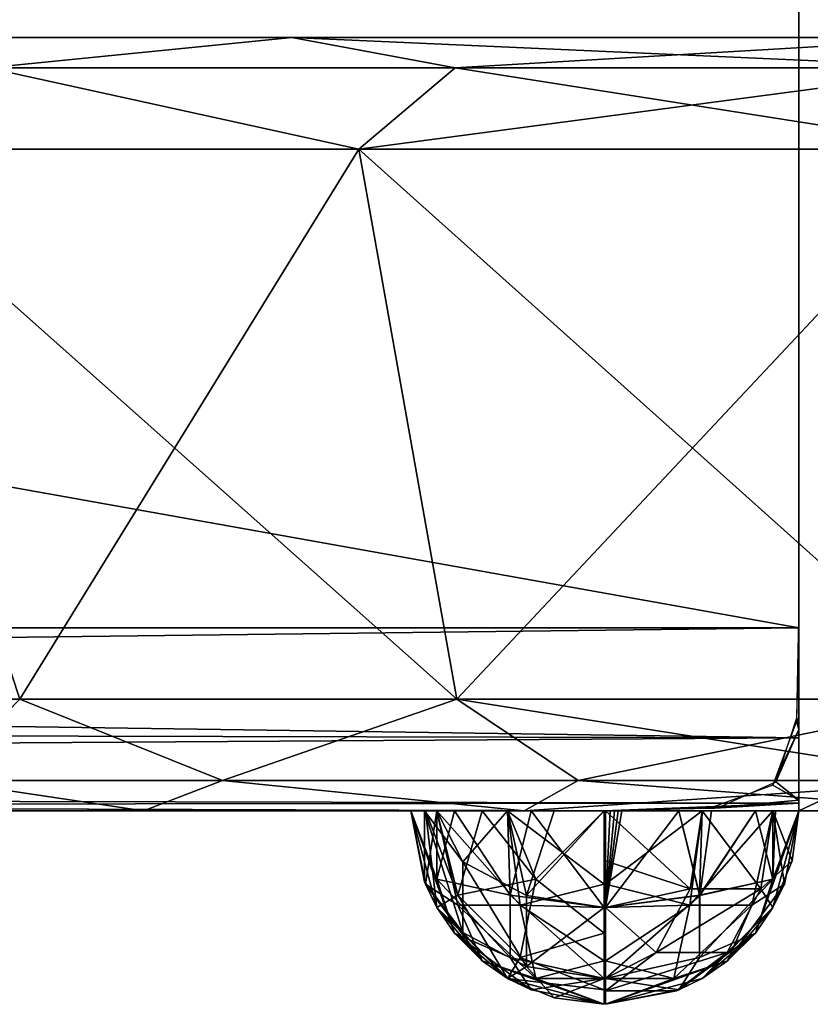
# Model space of a CAD drawing. Header units: millimetres. Extents: x -96 to 96, y -34 to 18.
# Tile 30 of 192: x -56.27 to -54.22, y -32.5 to -29.95. Entities that reach past the tile are written whole.
import ezdxf

# ---------------------------------------------------------------- set-up
doc = ezdxf.new("R2010")
doc.units = ezdxf.units.MM
doc.header["$LTSCALE"] = 65.185185
for name, color, linetype in [('103', 7, 'CONTINUOUS'), ('104', 7, 'CONTINUOUS'), ('194', 7, 'CONTINUOUS'), ('238', 7, 'CONTINUOUS'), ('270', 7, 'CONTINUOUS'), ('275', 7, 'CONTINUOUS'), ('301', 7, 'CONTINUOUS'), ('323', 7, 'CONTINUOUS'), ('339', 7, 'CONTINUOUS'), ('349', 7, 'CONTINUOUS'), ('368', 7, 'CONTINUOUS'), ('378', 7, 'CONTINUOUS'), ('588', 7, 'CONTINUOUS'), ('589', 7, 'CONTINUOUS'), ('593', 7, 'CONTINUOUS'), ('594', 7, 'CONTINUOUS'), ('616', 7, 'CONTINUOUS'), ('620', 7, 'CONTINUOUS'), ('625', 7, 'CONTINUOUS'), ('626', 7, 'CONTINUOUS'), ('629', 7, 'CONTINUOUS'), ('630', 7, 'CONTINUOUS'), ('635', 7, 'CONTINUOUS'), ('636', 7, 'CONTINUOUS'), ('643', 7, 'CONTINUOUS'), ('644', 7, 'CONTINUOUS'), ('651', 7, 'CONTINUOUS'), ('652', 7, 'CONTINUOUS')]:
    doc.layers.add(name, color=color, linetype=linetype)

msp = doc.modelspace()

# ---------------------------------------------------------------- linework, layer by layer
at = {"layer": '103', "color": 7, "linetype": 'Continuous'}
for points in [[(-57.0552, -30, -11.4914), (-55.5616, -30, -10.4934), (-57.0552, -30, 11.4914), (-57.0552, -30, -11.4914)], [(-57.0552, -30, 11.4914), (-55.5616, -30, -10.4934), (-55.5616, -30, 10.4934), (-57.0552, -30, 11.4914)], [(-55.5616, -30, -10.4934), (-53.8, -30, -10.143), (-55.5616, -30, 10.4934), (-55.5616, -30, -10.4934)], [(-55.5616, -30, 10.4934), (-53.8, -30, -10.143), (-53.8, -30, 10.143), (-55.5616, -30, 10.4934)]]:
    msp.add_3dface(points, dxfattribs=at)
at = {"layer": '104', "color": 7, "linetype": 'Continuous'}
for points in [[(-74, -32, 22.7624), (-59.1524, -32, 20.6603), (-55.2534, -32, 22.2624), (-74, -32, 22.7624)], [(-55.1864, -32, 22.5124), (-74, -32, 22.7624), (-55.2534, -32, 22.2624), (-55.1864, -32, 22.5124)], [(-55.0034, -32, 22.6955), (-74, -32, 22.7624), (-55.1864, -32, 22.5124), (-55.0034, -32, 22.6955)], [(-74, -32, -22.7624), (-54.7534, -32, -22.7624), (-71.8417, -32, -20.6603), (-74, -32, -22.7624)], [(-54.7534, -32, 22.7624), (-74, -32, 22.7624), (-55.0034, -32, 22.6955), (-54.7534, -32, 22.7624)], [(-54.7534, -32, -22.7624), (-54.8828, -32, -22.7454), (-71.8417, -32, -20.6603), (-54.7534, -32, -22.7624)], [(-71.8417, -32, -20.6603), (-55.0034, -32, -22.6955), (-59.1524, -32, -20.6603), (-71.8417, -32, -20.6603)], [(-54.8828, -32, -22.7454), (-55.0034, -32, -22.6955), (-71.8417, -32, -20.6603), (-54.8828, -32, -22.7454)], [(-59.1524, -32, 20.6603), (-58.2652, -32, 20.4838), (-55.2534, -32, 22.2624), (-59.1524, -32, 20.6603)], [(-59.1524, -32, -20.6603), (-55.0034, -32, -22.6955), (-58.2652, -32, -20.4838), (-59.1524, -32, -20.6603)], [(-58.2652, -32, 20.4838), (-57.5129, -32, 19.9812), (-55.2534, -32, 22.2624), (-58.2652, -32, 20.4838)], [(-55.0034, -32, -22.6955), (-55.1864, -32, -22.5125), (-58.2652, -32, -20.4838), (-55.0034, -32, -22.6955)], [(-58.2652, -32, -20.4838), (-55.1864, -32, -22.5125), (-57.5129, -32, -19.9812), (-58.2652, -32, -20.4838)], [(-57.5129, -32, -19.9812), (-55.1864, -32, -22.5125), (-57.0103, -32, -19.2289), (-57.5129, -32, -19.9812)], [(-57.5129, -32, 19.9812), (-57.0103, -32, 19.2289), (-55.2534, -32, 22.2624), (-57.5129, -32, 19.9812)], [(-57.0103, -32, -19.2289), (-55.1864, -32, -22.5125), (-56.8338, -32, -18.3417), (-57.0103, -32, -19.2289)], [(-55.2534, -32, 22.2624), (-57.0103, -32, 19.2289), (-55.2534, -32, 16.2624), (-55.2534, -32, 22.2624)], [(-57.0103, -32, 19.2289), (-56.8338, -32, 18.3417), (-55.2534, -32, 16.2624), (-57.0103, -32, 19.2289)], [(-56.8338, -32, 18.3417), (-55.9452, -32, 12.6013), (-55.2534, -32, 16.2624), (-56.8338, -32, 18.3417)], [(-56.6029, -32, 13.5856), (-55.9452, -32, 12.6013), (-56.8338, -32, 18.3417), (-56.6029, -32, 13.5856)], [(-55.2185, -32, -22.446), (-55.2534, -32, -22.2624), (-56.8338, -32, -18.3417), (-55.2185, -32, -22.446)], [(-56.8338, -32, -14.7466), (-55.2534, -32, -22.2624), (-56.6029, -32, -13.5856), (-56.8338, -32, -14.7466)], [(-55.1864, -32, -22.5125), (-55.2185, -32, -22.446), (-56.8338, -32, -18.3417), (-55.1864, -32, -22.5125)], [(-56.8338, -32, -18.3417), (-55.2534, -32, -22.2624), (-56.8338, -32, -14.7466), (-56.8338, -32, -18.3417)], [(-56.6029, -32, -13.5856), (-55.2534, -32, -22.2624), (-55.9452, -32, -12.6013), (-56.6029, -32, -13.5856)], [(-55.9452, -32, 12.6013), (-54.9609, -32, 11.9436), (-55.2534, -32, 16.2624), (-55.9452, -32, 12.6013)], [(-55.9452, -32, -12.6013), (-55.0034, -32, -15.8294), (-54.9609, -32, -11.9436), (-55.9452, -32, -12.6013)], [(-55.1865, -32, -16.0125), (-55.0691, -32, -15.8747), (-55.9452, -32, -12.6013), (-55.1865, -32, -16.0125)], [(-55.2162, -32, -16.0731), (-55.1865, -32, -16.0125), (-55.9452, -32, -12.6013), (-55.2162, -32, -16.0731)], [(-55.2534, -32, -16.2624), (-55.2162, -32, -16.0731), (-55.9452, -32, -12.6013), (-55.2534, -32, -16.2624)], [(-55.2534, -32, -22.2624), (-55.2534, -32, -16.2624), (-55.9452, -32, -12.6013), (-55.2534, -32, -22.2624)], [(-55.0691, -32, -15.8747), (-55.0034, -32, -15.8294), (-55.9452, -32, -12.6013), (-55.0691, -32, -15.8747)], [(-55.2534, -32, 16.2624), (-54.9609, -32, 11.9436), (-55.1864, -32, 16.0124), (-55.2534, -32, 16.2624)], [(-55.1864, -32, 16.0124), (-54.9609, -32, 11.9436), (-55.1412, -32, 15.9468), (-55.1864, -32, 16.0124)], [(-55.1412, -32, 15.9468), (-54.9609, -32, 11.9436), (-55.0034, -32, 15.8294), (-55.1412, -32, 15.9468)], [(-55.0034, -32, 15.8294), (-54.9609, -32, 11.9436), (-54.9427, -32, 15.7997), (-55.0034, -32, 15.8294)], [(-55.0034, -32, -15.8294), (-54.7534, -32, -15.7624), (-54.9609, -32, -11.9436), (-55.0034, -32, -15.8294)], [(-54.9609, -32, 11.9436), (-53.8, -32, 11.7127), (-54.9427, -32, 15.7997), (-54.9609, -32, 11.9436)], [(-54.317, -32, -16.0124), (-54.25, -32, -16.2624), (-54.9609, -32, -11.9436), (-54.317, -32, -16.0124)], [(-54.9609, -32, -11.9436), (-54.25, -32, -16.2624), (-53.8, -32, -11.7127), (-54.9609, -32, -11.9436)], [(-54.3623, -32, -15.9468), (-54.317, -32, -16.0124), (-54.9609, -32, -11.9436), (-54.3623, -32, -15.9468)], [(-54.5, -32, -15.8294), (-54.3623, -32, -15.9468), (-54.9609, -32, -11.9436), (-54.5, -32, -15.8294)], [(-54.5607, -32, -15.7997), (-54.5, -32, -15.8294), (-54.9609, -32, -11.9436), (-54.5607, -32, -15.7997)], [(-54.75, -32, -15.7624), (-54.5607, -32, -15.7997), (-54.9609, -32, -11.9436), (-54.75, -32, -15.7624)], [(-54.7534, -32, -15.7624), (-54.75, -32, -15.7624), (-54.9609, -32, -11.9436), (-54.7534, -32, -15.7624)], [(-54.9427, -32, 15.7997), (-53.8, -32, 11.7127), (-54.7534, -32, 15.7624), (-54.9427, -32, 15.7997)], [(-54.7534, -32, 15.7624), (-53.8, -32, 11.7127), (-54.75, -32, 15.7624), (-54.7534, -32, 15.7624)], [(-54.75, -32, 15.7624), (-53.8, -32, 11.7127), (-54.5, -32, 15.8294), (-54.75, -32, 15.7624)], [(-54.5, -32, 15.8294), (-53.8, -32, 11.7127), (-54.317, -32, 16.0124), (-54.5, -32, 15.8294)], [(-54.317, -32, 16.0124), (-53.8, -32, 11.7127), (-54.25, -32, 16.2624), (-54.317, -32, 16.0124)], [(-54.25, -32, -22.2466), (-51.1846, -32, -19.9855), (-54.25, -32, -16.2624), (-54.25, -32, -22.2466)], [(-54.25, -32, -16.2624), (-51.7118, -32, -19.3244), (-53.8, -32, -11.7127), (-54.25, -32, -16.2624)], [(-50.4228, -32, -20.3524), (-51.1846, -32, -19.9855), (-54.25, -32, -22.2466), (-50.4228, -32, -20.3524)], [(-50.4228, -32, -20.3524), (-54.25, -32, -22.2466), (-45.75, -32, -22.2466), (-50.4228, -32, -20.3524)], [(-51.1846, -32, -19.9855), (-51.7118, -32, -19.3244), (-54.25, -32, -16.2624), (-51.1846, -32, -19.9855)], [(-53.8, -32, 11.7127), (-51.9, -32, 18.5), (-54.25, -32, 22.2466), (-53.8, -32, 11.7127)], [(-51.9, -32, 18.5), (-51.7118, -32, 19.3244), (-54.25, -32, 22.2466), (-51.9, -32, 18.5)], [(-51.7118, -32, 19.3244), (-51.1846, -32, 19.9855), (-54.25, -32, 22.2466), (-51.7118, -32, 19.3244)], [(-51.1846, -32, 19.9855), (-50.4228, -32, 20.3524), (-54.25, -32, 22.2466), (-51.1846, -32, 19.9855)], [(-54.25, -32, 22.2466), (-49.5772, -32, 20.3524), (-45.75, -32, 22.2466), (-54.25, -32, 22.2466)], [(-50.4228, -32, 20.3524), (-49.5772, -32, 20.3524), (-54.25, -32, 22.2466), (-50.4228, -32, 20.3524)], [(-54.25, -32, 16.2624), (-53.8, -32, 11.7127), (-54.25, -32, 22.2466), (-54.25, -32, 16.2624)]]:
    msp.add_3dface(points, dxfattribs=at)
at = {"layer": '194', "color": 7, "linetype": 'Continuous'}
for points in [[(-74, -31.5262, -23.2618), (-74, -28, -23.4466), (-54.25, -28, -23.4466), (-74, -31.5262, -23.2618)], [(-74, -31.5262, -23.2618), (-54.25, -28, -23.4466), (-54.25, -31.5262, -23.2618), (-74, -31.5262, -23.2618)]]:
    msp.add_3dface(points, dxfattribs=at)
at = {"layer": '238', "color": 7, "linetype": 'Continuous'}
for points in [[(-74, -28, 23.4466), (-74, -31.5262, 23.2618), (-54.25, -31.5262, 23.2618), (-74, -28, 23.4466)], [(-54.25, -28, 23.4466), (-74, -28, 23.4466), (-54.25, -31.5262, 23.2618), (-54.25, -28, 23.4466)]]:
    msp.add_3dface(points, dxfattribs=at)
at = {"layer": '270', "color": 7, "linetype": 'Continuous'}
for points in [[(-54.25, -31.5, -22.2624), (-54.2561, -31.7679, -22.3403), (-54.25, -31.7896, -22.3549), (-54.25, -31.5, -22.2624)], [(-74, -31.5262, -23.2618), (-54.25, -31.8106, -23.1543), (-74, -31.765, -23.1865), (-74, -31.5262, -23.2618)], [(-74, -31.5262, -23.2618), (-54.25, -31.5262, -23.2618), (-54.25, -31.8106, -23.1543), (-74, -31.5262, -23.2618)], [(-74, -31.765, -23.1865), (-54.25, -31.8106, -23.1543), (-74, -31.9374, -23.0046), (-74, -31.765, -23.1865)], [(-54.2561, -31.7679, -22.3403), (-54.3171, -31.9332, -22.5127), (-54.25, -31.7896, -22.3549), (-54.2561, -31.7679, -22.3403)], [(-54.25, -31.7896, -22.3549), (-54.3171, -31.9332, -22.5127), (-54.25, -31.9722, -22.598), (-54.25, -31.7896, -22.3549)], [(-54.25, -31.8106, -23.1543), (-54.25, -31.9802, -22.9019), (-74, -31.9374, -23.0046), (-54.25, -31.8106, -23.1543)], [(-54.7534, -32, -22.7624), (-74, -32, -22.7624), (-74, -31.9374, -23.0046), (-54.7534, -32, -22.7624)], [(-54.75, -32, -22.7624), (-54.7534, -32, -22.7624), (-74, -31.9374, -23.0046), (-54.75, -32, -22.7624)], [(-54.25, -31.9802, -22.9019), (-54.75, -32, -22.7624), (-74, -31.9374, -23.0046), (-54.25, -31.9802, -22.9019)], [(-54.3171, -31.9332, -22.5127), (-54.4823, -31.9939, -22.6847), (-54.25, -31.9722, -22.598), (-54.3171, -31.9332, -22.5127)], [(-54.25, -31.9722, -22.598), (-54.4823, -31.9939, -22.6847), (-54.25, -31.9802, -22.9019), (-54.25, -31.9722, -22.598)], [(-54.4823, -31.9939, -22.6847), (-54.75, -32, -22.7624), (-54.25, -31.9802, -22.9019), (-54.4823, -31.9939, -22.6847)]]:
    msp.add_3dface(points, dxfattribs=at)
at = {"layer": '275', "color": 7, "linetype": 'Continuous'}
for points in [[(-54.25, -31.5, 22.2624), (-54.25, -31.7896, 22.3549), (-54.2553, -31.7597, 22.3352), (-54.25, -31.5, 22.2624)], [(-54.25, -31.5262, 23.2618), (-74, -31.5262, 23.2618), (-74, -31.765, 23.1865), (-54.25, -31.5262, 23.2618)], [(-54.25, -31.8106, 23.1543), (-54.25, -31.5262, 23.2618), (-74, -31.765, 23.1865), (-54.25, -31.8106, 23.1543)], [(-74, -31.9374, 23.0046), (-54.25, -31.8106, 23.1543), (-74, -31.765, 23.1865), (-74, -31.9374, 23.0046)], [(-54.2553, -31.7597, 22.3352), (-54.25, -31.7896, 22.3549), (-54.3097, -31.9252, 22.4993), (-54.2553, -31.7597, 22.3352)], [(-54.25, -31.7896, 22.3549), (-54.25, -31.9722, 22.598), (-54.3097, -31.9252, 22.4993), (-54.25, -31.7896, 22.3549)], [(-54.25, -31.9802, 22.9019), (-54.25, -31.8106, 23.1543), (-74, -31.9374, 23.0046), (-54.25, -31.9802, 22.9019)], [(-74, -32, 22.7624), (-54.25, -31.9802, 22.9019), (-74, -31.9374, 23.0046), (-74, -32, 22.7624)], [(-54.3097, -31.9252, 22.4993), (-54.25, -31.9722, 22.598), (-54.4583, -31.9911, 22.6685), (-54.3097, -31.9252, 22.4993)], [(-54.25, -31.9722, 22.598), (-54.25, -31.9802, 22.9019), (-54.4583, -31.9911, 22.6685), (-54.25, -31.9722, 22.598)], [(-74, -32, 22.7624), (-54.7534, -32, 22.7624), (-54.25, -31.9802, 22.9019), (-74, -32, 22.7624)], [(-54.25, -31.9802, 22.9019), (-54.7534, -32, 22.7624), (-54.75, -32, 22.7624), (-54.25, -31.9802, 22.9019)], [(-54.7382, -32, 22.7623), (-54.25, -31.9802, 22.9019), (-54.75, -32, 22.7624), (-54.7382, -32, 22.7623)], [(-54.7265, -32, 22.7619), (-54.25, -31.9802, 22.9019), (-54.7382, -32, 22.7623), (-54.7265, -32, 22.7619)], [(-54.7174, -32, 22.7614), (-54.25, -31.9802, 22.9019), (-54.7265, -32, 22.7619), (-54.7174, -32, 22.7614)], [(-54.7083, -32, 22.7607), (-54.25, -31.9802, 22.9019), (-54.7174, -32, 22.7614), (-54.7083, -32, 22.7607)], [(-54.4583, -31.9911, 22.6685), (-54.25, -31.9802, 22.9019), (-54.7083, -32, 22.7607), (-54.4583, -31.9911, 22.6685)]]:
    msp.add_3dface(points, dxfattribs=at)
at = {"layer": '301', "color": 7, "linetype": 'Continuous'}
for points in [[(-56.2657, -31.7113, 12.2809), (-57.0216, -31.7113, 13.4122), (-56.7347, -30.2887, 11.8118), (-56.2657, -31.7113, 12.2809)], [(-55.3883, -30.2887, 10.9121), (-56.2657, -31.7113, 12.2809), (-56.7347, -30.2887, 11.8118), (-55.3883, -30.2887, 10.9121)], [(-55.1344, -31.7113, 11.525), (-56.2657, -31.7113, 12.2809), (-55.3883, -30.2887, 10.9121), (-55.1344, -31.7113, 11.525)], [(-53.8, -30.2887, 10.5962), (-55.1344, -31.7113, 11.525), (-55.3883, -30.2887, 10.9121), (-53.8, -30.2887, 10.5962)], [(-53.8, -31.7113, 11.2596), (-55.1344, -31.7113, 11.525), (-53.8, -30.2887, 10.5962), (-53.8, -31.7113, 11.2596)]]:
    msp.add_3dface(points, dxfattribs=at)
at = {"layer": '323', "color": 7, "linetype": 'Continuous'}
for points in [[(-56.7347, -30.2887, -11.8118), (-55.1344, -31.7113, -11.525), (-55.3883, -30.2887, -10.9121), (-56.7347, -30.2887, -11.8118)], [(-56.2657, -31.7113, -12.2809), (-55.1344, -31.7113, -11.525), (-56.7347, -30.2887, -11.8118), (-56.2657, -31.7113, -12.2809)], [(-53.8, -31.7113, -11.2596), (-53.8, -30.2887, -10.5962), (-55.3883, -30.2887, -10.9121), (-53.8, -31.7113, -11.2596)], [(-55.1344, -31.7113, -11.525), (-53.8, -31.7113, -11.2596), (-55.3883, -30.2887, -10.9121), (-55.1344, -31.7113, -11.525)]]:
    msp.add_3dface(points, dxfattribs=at)
at = {"layer": '339', "color": 7, "linetype": 'Continuous'}
for points in [[(-57.0216, -31.7113, 13.4122), (-56.2657, -31.7113, 12.2809), (-56.4718, -31.9217, 12.8054), (-57.0216, -31.7113, 13.4122)], [(-56.2657, -31.7113, 12.2809), (-55.7411, -31.9217, 12.0748), (-56.4718, -31.9217, 12.8054), (-56.2657, -31.7113, 12.2809)], [(-56.2657, -31.7113, 12.2809), (-55.1344, -31.7113, 11.525), (-55.7411, -31.9217, 12.0748), (-56.2657, -31.7113, 12.2809)], [(-55.1344, -31.7113, 11.525), (-54.8205, -31.9217, 11.6057), (-55.7411, -31.9217, 12.0748), (-55.1344, -31.7113, 11.525)], [(-55.1344, -31.7113, 11.525), (-53.8, -31.7113, 11.2596), (-54.8205, -31.9217, 11.6057), (-55.1344, -31.7113, 11.525)], [(-53.8, -31.7113, 11.2596), (-53.8, -31.9217, 11.4441), (-54.8205, -31.9217, 11.6057), (-53.8, -31.7113, 11.2596)], [(-55.9452, -32, 12.6013), (-56.6029, -32, 13.5856), (-56.4718, -31.9217, 12.8054), (-55.9452, -32, 12.6013)], [(-55.7411, -31.9217, 12.0748), (-55.9452, -32, 12.6013), (-56.4718, -31.9217, 12.8054), (-55.7411, -31.9217, 12.0748)], [(-54.9609, -32, 11.9436), (-55.9452, -32, 12.6013), (-55.7411, -31.9217, 12.0748), (-54.9609, -32, 11.9436)], [(-54.8205, -31.9217, 11.6057), (-54.9609, -32, 11.9436), (-55.7411, -31.9217, 12.0748), (-54.8205, -31.9217, 11.6057)], [(-53.8, -32, 11.7127), (-54.9609, -32, 11.9436), (-53.8, -31.9217, 11.4441), (-53.8, -32, 11.7127)], [(-53.8, -31.9217, 11.4441), (-54.9609, -32, 11.9436), (-54.8205, -31.9217, 11.6057), (-53.8, -31.9217, 11.4441)]]:
    msp.add_3dface(points, dxfattribs=at)
at = {"layer": '349', "color": 7, "linetype": 'Continuous'}
for points in [[(-56.2657, -31.7113, -12.2809), (-56.4718, -31.9217, -12.8054), (-55.7411, -31.9217, -12.0748), (-56.2657, -31.7113, -12.2809)], [(-55.1344, -31.7113, -11.525), (-56.2657, -31.7113, -12.2809), (-55.7411, -31.9217, -12.0748), (-55.1344, -31.7113, -11.525)], [(-55.1344, -31.7113, -11.525), (-55.7411, -31.9217, -12.0748), (-54.8205, -31.9217, -11.6057), (-55.1344, -31.7113, -11.525)], [(-53.8, -31.7113, -11.2596), (-55.1344, -31.7113, -11.525), (-53.8, -31.9217, -11.4441), (-53.8, -31.7113, -11.2596)], [(-55.1344, -31.7113, -11.525), (-54.8205, -31.9217, -11.6057), (-53.8, -31.9217, -11.4441), (-55.1344, -31.7113, -11.525)], [(-56.6029, -32, -13.5856), (-55.9452, -32, -12.6013), (-56.4718, -31.9217, -12.8054), (-56.6029, -32, -13.5856)], [(-56.4718, -31.9217, -12.8054), (-55.9452, -32, -12.6013), (-55.7411, -31.9217, -12.0748), (-56.4718, -31.9217, -12.8054)], [(-55.9452, -32, -12.6013), (-54.9609, -32, -11.9436), (-55.7411, -31.9217, -12.0748), (-55.9452, -32, -12.6013)], [(-55.7411, -31.9217, -12.0748), (-54.9609, -32, -11.9436), (-54.8205, -31.9217, -11.6057), (-55.7411, -31.9217, -12.0748)], [(-54.9609, -32, -11.9436), (-53.8, -32, -11.7127), (-54.8205, -31.9217, -11.6057), (-54.9609, -32, -11.9436)], [(-54.8205, -31.9217, -11.6057), (-53.8, -32, -11.7127), (-53.8, -31.9217, -11.4441), (-54.8205, -31.9217, -11.6057)]]:
    msp.add_3dface(points, dxfattribs=at)
at = {"layer": '368', "color": 7, "linetype": 'Continuous'}
for points in [[(-57.0552, -30, 11.4914), (-55.5616, -30, 10.4934), (-56.348, -30.0783, 11.2396), (-57.0552, -30, 11.4914)], [(-56.348, -30.0783, 11.2396), (-55.5616, -30, 10.4934), (-55.1395, -30.0783, 10.6239), (-56.348, -30.0783, 11.2396)], [(-55.5616, -30, 10.4934), (-53.8, -30, 10.143), (-55.1395, -30.0783, 10.6239), (-55.5616, -30, 10.4934)], [(-53.8, -30, 10.143), (-53.8, -30.0783, 10.4117), (-55.1395, -30.0783, 10.6239), (-53.8, -30, 10.143)], [(-55.3883, -30.2887, 10.9121), (-56.7347, -30.2887, 11.8118), (-56.348, -30.0783, 11.2396), (-55.3883, -30.2887, 10.9121)], [(-55.3883, -30.2887, 10.9121), (-56.348, -30.0783, 11.2396), (-55.1395, -30.0783, 10.6239), (-55.3883, -30.2887, 10.9121)], [(-53.8, -30.0783, 10.4117), (-55.3883, -30.2887, 10.9121), (-55.1395, -30.0783, 10.6239), (-53.8, -30.0783, 10.4117)], [(-53.8, -30.2887, 10.5962), (-55.3883, -30.2887, 10.9121), (-53.8, -30.0783, 10.4117), (-53.8, -30.2887, 10.5962)]]:
    msp.add_3dface(points, dxfattribs=at)
at = {"layer": '378', "color": 7, "linetype": 'Continuous'}
for points in [[(-55.5616, -30, -10.4934), (-57.0552, -30, -11.4914), (-56.348, -30.0783, -11.2396), (-55.5616, -30, -10.4934)], [(-55.1395, -30.0783, -10.6239), (-55.5616, -30, -10.4934), (-56.348, -30.0783, -11.2396), (-55.1395, -30.0783, -10.6239)], [(-53.8, -30.0783, -10.4117), (-55.5616, -30, -10.4934), (-55.1395, -30.0783, -10.6239), (-53.8, -30.0783, -10.4117)], [(-53.8, -30, -10.143), (-55.5616, -30, -10.4934), (-53.8, -30.0783, -10.4117), (-53.8, -30, -10.143)], [(-56.7347, -30.2887, -11.8118), (-55.3883, -30.2887, -10.9121), (-56.348, -30.0783, -11.2396), (-56.7347, -30.2887, -11.8118)], [(-55.3883, -30.2887, -10.9121), (-55.1395, -30.0783, -10.6239), (-56.348, -30.0783, -11.2396), (-55.3883, -30.2887, -10.9121)], [(-55.3883, -30.2887, -10.9121), (-53.8, -30.2887, -10.5962), (-55.1395, -30.0783, -10.6239), (-55.3883, -30.2887, -10.9121)], [(-53.8, -30.2887, -10.5962), (-53.8, -30.0783, -10.4117), (-55.1395, -30.0783, -10.6239), (-53.8, -30.2887, -10.5962)]]:
    msp.add_3dface(points, dxfattribs=at)
at = {"layer": '588', "color": 7, "linetype": 'Continuous'}
for points in [[(-45.75, -28, -22.2466), (-54.25, -32, -22.2466), (-54.25, -28, -22.2466), (-45.75, -28, -22.2466)], [(-45.75, -32, -22.2466), (-54.25, -32, -22.2466), (-45.75, -28, -22.2466), (-45.75, -32, -22.2466)]]:
    msp.add_3dface(points, dxfattribs=at)
at = {"layer": '589', "color": 7, "linetype": 'Continuous'}
for points in [[(-54.25, -32, -22.2466), (-54.25, -31.5, -22.2624), (-54.25, -28, -22.3028), (-54.25, -32, -22.2466)], [(-54.25, -28, -22.2466), (-54.25, -32, -22.2466), (-54.25, -28, -22.3028), (-54.25, -28, -22.2466)], [(-54.25, -31.5, -22.2624), (-54.25, -28, -23.4466), (-54.25, -28, -22.3028), (-54.25, -31.5, -22.2624)], [(-54.25, -31.5262, -23.2618), (-54.25, -28, -23.4466), (-54.25, -31.5, -22.2624), (-54.25, -31.5262, -23.2618)], [(-54.25, -31.5262, -23.2618), (-54.25, -31.5, -22.2624), (-54.25, -31.7896, -22.3549), (-54.25, -31.5262, -23.2618)], [(-54.25, -31.5, -22.2624), (-54.25, -32, -22.2466), (-54.25, -32, -22.2624), (-54.25, -31.5, -22.2624)], [(-54.25, -31.5262, -23.2618), (-54.25, -31.7896, -22.3549), (-54.25, -31.8106, -23.1543), (-54.25, -31.5262, -23.2618)], [(-54.25, -31.7896, -22.3549), (-54.25, -31.9722, -22.598), (-54.25, -31.8106, -23.1543), (-54.25, -31.7896, -22.3549)], [(-54.25, -31.9722, -22.598), (-54.25, -31.9802, -22.9019), (-54.25, -31.8106, -23.1543), (-54.25, -31.9722, -22.598)]]:
    msp.add_3dface(points, dxfattribs=at)
at = {"layer": '593', "color": 7, "linetype": 'Continuous'}
for points in [[(-54.25, -31.5, 22.2624), (-54.25, -32, 22.2624), (-54.25, -28, 22.2466), (-54.25, -31.5, 22.2624)], [(-54.25, -32, 22.2624), (-54.25, -32, 22.2466), (-54.25, -28, 22.2466), (-54.25, -32, 22.2624)], [(-54.25, -28, 22.3028), (-54.25, -31.5262, 23.2618), (-54.25, -28, 22.2466), (-54.25, -28, 22.3028)], [(-54.25, -31.5262, 23.2618), (-54.25, -31.5, 22.2624), (-54.25, -28, 22.2466), (-54.25, -31.5262, 23.2618)], [(-54.25, -28, 23.4466), (-54.25, -31.5262, 23.2618), (-54.25, -28, 22.3028), (-54.25, -28, 23.4466)], [(-54.25, -31.5262, 23.2618), (-54.25, -31.7896, 22.3549), (-54.25, -31.5, 22.2624), (-54.25, -31.5262, 23.2618)], [(-54.25, -31.5262, 23.2618), (-54.25, -31.8106, 23.1543), (-54.25, -31.7896, 22.3549), (-54.25, -31.5262, 23.2618)], [(-54.25, -31.8106, 23.1543), (-54.25, -31.9722, 22.598), (-54.25, -31.7896, 22.3549), (-54.25, -31.8106, 23.1543)], [(-54.25, -31.8106, 23.1543), (-54.25, -31.9802, 22.9019), (-54.25, -31.9722, 22.598), (-54.25, -31.8106, 23.1543)]]:
    msp.add_3dface(points, dxfattribs=at)
at = {"layer": '594', "color": 7, "linetype": 'Continuous'}
for points in [[(-54.25, -32, 22.2466), (-45.75, -32, 22.2466), (-54.25, -28, 22.2466), (-54.25, -32, 22.2466)], [(-54.25, -28, 22.2466), (-45.75, -32, 22.2466), (-45.75, -28, 22.2466), (-54.25, -28, 22.2466)]]:
    msp.add_3dface(points, dxfattribs=at)
at = {"layer": '616', "color": 7, "linetype": 'Continuous'}
for points in [[(-54.25, -32, -22.2624), (-54.25, -32, -22.2466), (-54.317, -32.25, -16.2624), (-54.25, -32, -22.2624)], [(-54.25, -32, -22.2466), (-54.25, -32, -16.2624), (-54.317, -32.25, -16.2624), (-54.25, -32, -22.2466)], [(-54.267, -32.1294, -22.2624), (-54.25, -32, -22.2624), (-54.317, -32.25, -16.2624), (-54.267, -32.1294, -22.2624)], [(-54.317, -32.25, -22.2624), (-54.267, -32.1294, -22.2624), (-54.317, -32.25, -16.2624), (-54.317, -32.25, -22.2624)], [(-54.5, -32.433, -22.2624), (-54.317, -32.25, -22.2624), (-54.3623, -32.3157, -16.2624), (-54.5, -32.433, -22.2624)], [(-54.3623, -32.3157, -16.2624), (-54.317, -32.25, -22.2624), (-54.317, -32.25, -16.2624), (-54.3623, -32.3157, -16.2624)], [(-54.5, -32.433, -16.2624), (-54.5, -32.433, -22.2624), (-54.3623, -32.3157, -16.2624), (-54.5, -32.433, -16.2624)], [(-54.5669, -32.4653, -22.2624), (-54.5, -32.433, -22.2624), (-54.5607, -32.4628, -16.2624), (-54.5669, -32.4653, -22.2624)], [(-54.5607, -32.4628, -16.2624), (-54.5, -32.433, -22.2624), (-54.5, -32.433, -16.2624), (-54.5607, -32.4628, -16.2624)], [(-54.75, -32.5, -16.2624), (-54.5669, -32.4653, -22.2624), (-54.5607, -32.4628, -16.2624), (-54.75, -32.5, -16.2624)], [(-54.75, -32.5, -22.2624), (-54.5669, -32.4653, -22.2624), (-54.75, -32.5, -16.2624), (-54.75, -32.5, -22.2624)]]:
    msp.add_3dface(points, dxfattribs=at)
at = {"layer": '620', "color": 7, "linetype": 'Continuous'}
for points in [[(-54.25, -32, 16.2624), (-54.25, -32, 22.2466), (-54.317, -32.25, 22.2624), (-54.25, -32, 16.2624)], [(-54.2872, -32.1893, 16.2624), (-54.25, -32, 16.2624), (-54.317, -32.25, 22.2624), (-54.2872, -32.1893, 16.2624)], [(-54.25, -32, 22.2466), (-54.25, -32, 22.2624), (-54.317, -32.25, 22.2624), (-54.25, -32, 22.2466)], [(-54.317, -32.25, 16.2624), (-54.2872, -32.1893, 16.2624), (-54.317, -32.25, 22.2624), (-54.317, -32.25, 16.2624)], [(-54.4343, -32.3877, 16.2624), (-54.317, -32.25, 16.2624), (-54.3623, -32.3157, 22.2624), (-54.4343, -32.3877, 16.2624)], [(-54.3623, -32.3157, 22.2624), (-54.317, -32.25, 16.2624), (-54.317, -32.25, 22.2624), (-54.3623, -32.3157, 22.2624)], [(-54.5, -32.433, 22.2624), (-54.4343, -32.3877, 16.2624), (-54.3623, -32.3157, 22.2624), (-54.5, -32.433, 22.2624)], [(-54.5, -32.433, 16.2624), (-54.4343, -32.3877, 16.2624), (-54.5, -32.433, 22.2624), (-54.5, -32.433, 16.2624)], [(-54.75, -32.5, 16.2624), (-54.5, -32.433, 16.2624), (-54.75, -32.5, 22.2624), (-54.75, -32.5, 16.2624)], [(-54.75, -32.5, 22.2624), (-54.5, -32.433, 16.2624), (-54.5607, -32.4628, 22.2624), (-54.75, -32.5, 22.2624)], [(-54.5607, -32.4628, 22.2624), (-54.5, -32.433, 16.2624), (-54.5, -32.433, 22.2624), (-54.5607, -32.4628, 22.2624)]]:
    msp.add_3dface(points, dxfattribs=at)
at = {"layer": '625', "color": 7, "linetype": 'Continuous'}
for points in [[(-55.2162, -32.1893, 22.2624), (-55.2534, -32, 22.2624), (-55.1864, -32.25, 16.2624), (-55.2162, -32.1893, 22.2624)], [(-55.2534, -32, 22.2624), (-55.2534, -32, 16.2624), (-55.1864, -32.25, 16.2624), (-55.2534, -32, 22.2624)], [(-55.1865, -32.25, 22.2624), (-55.2162, -32.1893, 22.2624), (-55.1864, -32.25, 16.2624), (-55.1865, -32.25, 22.2624)], [(-55.1412, -32.3157, 16.2624), (-55.1865, -32.25, 22.2624), (-55.1864, -32.25, 16.2624), (-55.1412, -32.3157, 16.2624)], [(-55.0691, -32.3877, 22.2624), (-55.1865, -32.25, 22.2624), (-55.1412, -32.3157, 16.2624), (-55.0691, -32.3877, 22.2624)], [(-55.0034, -32.433, 16.2624), (-55.0691, -32.3877, 22.2624), (-55.1412, -32.3157, 16.2624), (-55.0034, -32.433, 16.2624)], [(-55.0034, -32.433, 22.2624), (-55.0691, -32.3877, 22.2624), (-55.0034, -32.433, 16.2624), (-55.0034, -32.433, 22.2624)], [(-54.7534, -32.5, 22.2624), (-55.0034, -32.433, 22.2624), (-54.7534, -32.5, 16.2624), (-54.7534, -32.5, 22.2624)], [(-54.7534, -32.5, 16.2624), (-55.0034, -32.433, 22.2624), (-54.9427, -32.4628, 16.2624), (-54.7534, -32.5, 16.2624)], [(-54.9427, -32.4628, 16.2624), (-55.0034, -32.433, 22.2624), (-55.0034, -32.433, 16.2624), (-54.9427, -32.4628, 16.2624)]]:
    msp.add_3dface(points, dxfattribs=at)
at = {"layer": '626', "color": 7, "linetype": 'Continuous'}
for points in [[(-55.2534, -32, -16.2624), (-55.2534, -32, -22.2624), (-55.2187, -32.1831, -22.2624), (-55.2534, -32, -16.2624)], [(-55.1864, -32.25, -16.2624), (-55.2534, -32, -16.2624), (-55.2187, -32.1831, -22.2624), (-55.1864, -32.25, -16.2624)], [(-55.1864, -32.25, -22.2624), (-55.1864, -32.25, -16.2624), (-55.2187, -32.1831, -22.2624), (-55.1864, -32.25, -22.2624)], [(-55.0034, -32.433, -22.2624), (-55.0034, -32.433, -16.2624), (-55.1864, -32.25, -22.2624), (-55.0034, -32.433, -22.2624)], [(-55.0034, -32.433, -16.2624), (-55.1864, -32.25, -16.2624), (-55.1864, -32.25, -22.2624), (-55.0034, -32.433, -16.2624)], [(-54.7534, -32.5, -16.2624), (-55.0034, -32.433, -16.2624), (-54.7534, -32.5, -22.2624), (-54.7534, -32.5, -16.2624)], [(-54.7534, -32.5, -22.2624), (-55.0034, -32.433, -16.2624), (-54.8828, -32.483, -22.2624), (-54.7534, -32.5, -22.2624)], [(-54.8828, -32.483, -22.2624), (-55.0034, -32.433, -16.2624), (-55.0034, -32.433, -22.2624), (-54.8828, -32.483, -22.2624)]]:
    msp.add_3dface(points, dxfattribs=at)
at = {"layer": '629', "color": 7, "linetype": 'Continuous'}
for points in [[(-54.5002, -32, -22.6956), (-54.5313, -32.2012, -22.6645), (-54.75, -32, -22.7624), (-54.5002, -32, -22.6956)], [(-54.75, -32, -22.7624), (-54.5313, -32.2012, -22.6645), (-54.75, -32.1294, -22.7454), (-54.75, -32, -22.7624)], [(-54.5002, -32, -22.6956), (-54.3481, -32.2013, -22.4814), (-54.5313, -32.2012, -22.6645), (-54.5002, -32, -22.6956)], [(-54.317, -32, -22.5124), (-54.3481, -32.2013, -22.4814), (-54.5002, -32, -22.6956), (-54.317, -32, -22.5124)], [(-54.267, -32.1294, -22.2624), (-54.3481, -32.2013, -22.4814), (-54.317, -32, -22.5124), (-54.267, -32.1294, -22.2624)], [(-54.25, -32, -22.2624), (-54.267, -32.1294, -22.2624), (-54.317, -32, -22.5124), (-54.25, -32, -22.2624)], [(-54.75, -32.1294, -22.7454), (-54.5313, -32.2012, -22.6645), (-54.75, -32.25, -22.6955), (-54.75, -32.1294, -22.7454)], [(-54.267, -32.1294, -22.2624), (-54.317, -32.25, -22.2624), (-54.3481, -32.2013, -22.4814), (-54.267, -32.1294, -22.2624)], [(-54.5313, -32.2012, -22.6645), (-54.6188, -32.3658, -22.577), (-54.75, -32.25, -22.6955), (-54.5313, -32.2012, -22.6645)], [(-54.5313, -32.2012, -22.6645), (-54.3481, -32.2013, -22.4814), (-54.6188, -32.3658, -22.577), (-54.5313, -32.2012, -22.6645)], [(-54.3481, -32.2013, -22.4814), (-54.4357, -32.366, -22.3938), (-54.6188, -32.3658, -22.577), (-54.3481, -32.2013, -22.4814)], [(-54.317, -32.25, -22.2624), (-54.4357, -32.366, -22.3938), (-54.3481, -32.2013, -22.4814), (-54.317, -32.25, -22.2624)], [(-54.6188, -32.3658, -22.577), (-54.75, -32.433, -22.5125), (-54.75, -32.25, -22.6955), (-54.6188, -32.3658, -22.577)], [(-54.317, -32.25, -22.2624), (-54.5, -32.433, -22.2624), (-54.4357, -32.366, -22.3938), (-54.317, -32.25, -22.2624)], [(-54.6188, -32.3658, -22.577), (-54.4357, -32.366, -22.3938), (-54.75, -32.4651, -22.4459), (-54.6188, -32.3658, -22.577)], [(-54.6188, -32.3658, -22.577), (-54.75, -32.4651, -22.4459), (-54.75, -32.433, -22.5125), (-54.6188, -32.3658, -22.577)], [(-54.4357, -32.366, -22.3938), (-54.5669, -32.4653, -22.2624), (-54.75, -32.4651, -22.4459), (-54.4357, -32.366, -22.3938)], [(-54.5, -32.433, -22.2624), (-54.5669, -32.4653, -22.2624), (-54.4357, -32.366, -22.3938), (-54.5, -32.433, -22.2624)], [(-54.5669, -32.4653, -22.2624), (-54.75, -32.5, -22.2624), (-54.75, -32.4651, -22.4459), (-54.5669, -32.4653, -22.2624)]]:
    msp.add_3dface(points, dxfattribs=at)
at = {"layer": '630', "color": 7, "linetype": 'Continuous'}
for points in [[(-54.5066, -32.2177, -15.8838), (-54.5607, -32, -15.7997), (-54.75, -32.25, -15.8294), (-54.5066, -32.2177, -15.8838)], [(-54.5607, -32, -15.7997), (-54.75, -32, -15.7624), (-54.75, -32.25, -15.8294), (-54.5607, -32, -15.7997)], [(-54.5, -32, -15.8294), (-54.5607, -32, -15.7997), (-54.5066, -32.2177, -15.8838), (-54.5, -32, -15.8294)], [(-54.3623, -32, -15.9468), (-54.5, -32, -15.8294), (-54.5066, -32.2177, -15.8838), (-54.3623, -32, -15.9468)], [(-54.3169, -32.1766, -16.0858), (-54.3623, -32, -15.9468), (-54.5066, -32.2177, -15.8838), (-54.3169, -32.1766, -16.0858)], [(-54.317, -32, -16.0124), (-54.3623, -32, -15.9468), (-54.3169, -32.1766, -16.0858), (-54.317, -32, -16.0124)], [(-54.3623, -32.3157, -16.2624), (-54.25, -32, -16.2624), (-54.3169, -32.1766, -16.0858), (-54.3623, -32.3157, -16.2624)], [(-54.25, -32, -16.2624), (-54.3623, -32.3157, -16.2624), (-54.317, -32.25, -16.2624), (-54.25, -32, -16.2624)], [(-54.25, -32, -16.2624), (-54.317, -32, -16.0124), (-54.3169, -32.1766, -16.0858), (-54.25, -32, -16.2624)], [(-54.5066, -32.3786, -16.0448), (-54.3169, -32.1766, -16.0858), (-54.5066, -32.2177, -15.8838), (-54.5066, -32.3786, -16.0448)], [(-54.3623, -32.3157, -16.2624), (-54.3169, -32.1766, -16.0858), (-54.5066, -32.3786, -16.0448), (-54.3623, -32.3157, -16.2624)], [(-54.75, -32.433, -16.0124), (-54.5066, -32.2177, -15.8838), (-54.75, -32.25, -15.8294), (-54.75, -32.433, -16.0124)], [(-54.5066, -32.3786, -16.0448), (-54.5066, -32.2177, -15.8838), (-54.75, -32.433, -16.0124), (-54.5066, -32.3786, -16.0448)], [(-54.5607, -32.4628, -16.2624), (-54.5, -32.433, -16.2624), (-54.3623, -32.3157, -16.2624), (-54.5607, -32.4628, -16.2624)], [(-54.5607, -32.4628, -16.2624), (-54.3623, -32.3157, -16.2624), (-54.5066, -32.3786, -16.0448), (-54.5607, -32.4628, -16.2624)], [(-54.5607, -32.4628, -16.2624), (-54.5066, -32.3786, -16.0448), (-54.75, -32.433, -16.0124), (-54.5607, -32.4628, -16.2624)], [(-54.75, -32.5, -16.2624), (-54.5607, -32.4628, -16.2624), (-54.75, -32.433, -16.0124), (-54.75, -32.5, -16.2624)]]:
    msp.add_3dface(points, dxfattribs=at)
at = {"layer": '635', "color": 7, "linetype": 'Continuous'}
for points in [[(-54.75, -32.1893, 15.7997), (-54.5, -32, 15.8294), (-54.5323, -32.2434, 15.8838), (-54.75, -32.1893, 15.7997)], [(-54.75, -32, 15.7624), (-54.5, -32, 15.8294), (-54.75, -32.1893, 15.7997), (-54.75, -32, 15.7624)], [(-54.5323, -32.2434, 15.8838), (-54.317, -32, 16.0124), (-54.3714, -32.2434, 16.0448), (-54.5323, -32.2434, 15.8838)], [(-54.5, -32, 15.8294), (-54.317, -32, 16.0124), (-54.5323, -32.2434, 15.8838), (-54.5, -32, 15.8294)], [(-54.317, -32, 16.0124), (-54.2872, -32.1893, 16.2624), (-54.3714, -32.2434, 16.0448), (-54.317, -32, 16.0124)], [(-54.317, -32, 16.0124), (-54.25, -32, 16.2624), (-54.2872, -32.1893, 16.2624), (-54.317, -32, 16.0124)], [(-54.75, -32.1893, 15.7997), (-54.5323, -32.2434, 15.8838), (-54.75, -32.25, 15.8294), (-54.75, -32.1893, 15.7997)], [(-54.2872, -32.1893, 16.2624), (-54.4343, -32.3877, 16.2624), (-54.3714, -32.2434, 16.0448), (-54.2872, -32.1893, 16.2624)], [(-54.2872, -32.1893, 16.2624), (-54.317, -32.25, 16.2624), (-54.4343, -32.3877, 16.2624), (-54.2872, -32.1893, 16.2624)], [(-54.5323, -32.2434, 15.8838), (-54.5734, -32.4331, 16.0858), (-54.75, -32.3877, 15.9468), (-54.5323, -32.2434, 15.8838)], [(-54.5323, -32.2434, 15.8838), (-54.75, -32.3877, 15.9468), (-54.75, -32.25, 15.8294), (-54.5323, -32.2434, 15.8838)], [(-54.3714, -32.2434, 16.0448), (-54.4343, -32.3877, 16.2624), (-54.5734, -32.4331, 16.0858), (-54.3714, -32.2434, 16.0448)], [(-54.5323, -32.2434, 15.8838), (-54.3714, -32.2434, 16.0448), (-54.5734, -32.4331, 16.0858), (-54.5323, -32.2434, 15.8838)], [(-54.4343, -32.3877, 16.2624), (-54.75, -32.5, 16.2624), (-54.5734, -32.4331, 16.0858), (-54.4343, -32.3877, 16.2624)], [(-54.4343, -32.3877, 16.2624), (-54.5, -32.433, 16.2624), (-54.75, -32.5, 16.2624), (-54.4343, -32.3877, 16.2624)], [(-54.75, -32.3877, 15.9468), (-54.5734, -32.4331, 16.0858), (-54.75, -32.433, 16.0124), (-54.75, -32.3877, 15.9468)], [(-54.5734, -32.4331, 16.0858), (-54.75, -32.5, 16.2624), (-54.75, -32.433, 16.0124), (-54.5734, -32.4331, 16.0858)]]:
    msp.add_3dface(points, dxfattribs=at)
at = {"layer": '636', "color": 7, "linetype": 'Continuous'}
for points in [[(-54.7174, -32, 22.7614), (-54.7265, -32, 22.7619), (-54.75, -32.25, 22.6955), (-54.7174, -32, 22.7614)], [(-54.5609, -32, 22.7253), (-54.7083, -32, 22.7607), (-54.75, -32.25, 22.6955), (-54.5609, -32, 22.7253)], [(-54.7083, -32, 22.7607), (-54.7174, -32, 22.7614), (-54.75, -32.25, 22.6955), (-54.7083, -32, 22.7607)], [(-54.7382, -32, 22.7623), (-54.75, -32, 22.7624), (-54.75, -32.25, 22.6955), (-54.7382, -32, 22.7623)], [(-54.7265, -32, 22.7619), (-54.7382, -32, 22.7623), (-54.75, -32.25, 22.6955), (-54.7265, -32, 22.7619)], [(-54.5065, -32.2185, 22.6405), (-54.5609, -32, 22.7253), (-54.75, -32.25, 22.6955), (-54.5065, -32.2185, 22.6405)], [(-54.5609, -32, 22.7253), (-54.5065, -32.2185, 22.6405), (-54.4763, -32, 22.6809), (-54.5609, -32, 22.7253)], [(-54.5065, -32.2185, 22.6405), (-54.3624, -32, 22.5783), (-54.4763, -32, 22.6809), (-54.5065, -32.2185, 22.6405)], [(-54.5065, -32.2185, 22.6405), (-54.3169, -32.1765, 22.4392), (-54.3624, -32, 22.5783), (-54.5065, -32.2185, 22.6405)], [(-54.3624, -32, 22.5783), (-54.3169, -32.1765, 22.4392), (-54.3102, -32, 22.5003), (-54.3624, -32, 22.5783)], [(-54.25, -32, 22.2624), (-54.3623, -32.3157, 22.2624), (-54.317, -32.25, 22.2624), (-54.25, -32, 22.2624)], [(-54.3623, -32.3157, 22.2624), (-54.25, -32, 22.2624), (-54.3169, -32.1765, 22.4392), (-54.3623, -32.3157, 22.2624)], [(-54.3169, -32.1765, 22.4392), (-54.25, -32, 22.2624), (-54.3102, -32, 22.5003), (-54.3169, -32.1765, 22.4392)], [(-54.5066, -32.3789, 22.4797), (-54.3623, -32.3157, 22.2624), (-54.3169, -32.1765, 22.4392), (-54.5066, -32.3789, 22.4797)], [(-54.5065, -32.2185, 22.6405), (-54.5066, -32.3789, 22.4797), (-54.3169, -32.1765, 22.4392), (-54.5065, -32.2185, 22.6405)], [(-54.5066, -32.3789, 22.4797), (-54.5065, -32.2185, 22.6405), (-54.75, -32.433, 22.5124), (-54.5066, -32.3789, 22.4797)], [(-54.75, -32.433, 22.5124), (-54.5065, -32.2185, 22.6405), (-54.75, -32.25, 22.6955), (-54.75, -32.433, 22.5124)], [(-54.5607, -32.4628, 22.2624), (-54.5, -32.433, 22.2624), (-54.3623, -32.3157, 22.2624), (-54.5607, -32.4628, 22.2624)], [(-54.5607, -32.4628, 22.2624), (-54.3623, -32.3157, 22.2624), (-54.5066, -32.3789, 22.4797), (-54.5607, -32.4628, 22.2624)], [(-54.5607, -32.4628, 22.2624), (-54.5066, -32.3789, 22.4797), (-54.75, -32.433, 22.5124), (-54.5607, -32.4628, 22.2624)], [(-54.75, -32.5, 22.2624), (-54.5607, -32.4628, 22.2624), (-54.75, -32.433, 22.5124), (-54.75, -32.5, 22.2624)]]:
    msp.add_3dface(points, dxfattribs=at)
at = {"layer": '643', "color": 7, "linetype": 'Continuous'}
for points in [[(-55.2162, -32, -16.0731), (-55.2534, -32, -16.2624), (-55.1864, -32.25, -16.2624), (-55.2162, -32, -16.0731)], [(-55.2162, -32, -16.0731), (-55.1864, -32.25, -16.2624), (-55.1321, -32.2177, -16.019), (-55.2162, -32, -16.0731)], [(-55.1865, -32, -16.0125), (-55.2162, -32, -16.0731), (-55.1321, -32.2177, -16.019), (-55.1865, -32, -16.0125)], [(-55.0691, -32, -15.8747), (-55.1865, -32, -16.0125), (-55.1321, -32.2177, -16.019), (-55.0691, -32, -15.8747)], [(-55.0691, -32, -15.8747), (-55.1321, -32.2177, -16.019), (-54.9301, -32.1766, -15.8293), (-55.0691, -32, -15.8747)], [(-55.0034, -32, -15.8294), (-55.0691, -32, -15.8747), (-54.9301, -32.1766, -15.8293), (-55.0034, -32, -15.8294)], [(-54.7534, -32, -15.7624), (-55.0034, -32, -15.8294), (-54.9301, -32.1766, -15.8293), (-54.7534, -32, -15.7624)], [(-54.7534, -32, -15.7624), (-54.9301, -32.1766, -15.8293), (-54.7534, -32.3157, -15.8747), (-54.7534, -32, -15.7624)], [(-54.7534, -32, -15.7624), (-54.7534, -32.3157, -15.8747), (-54.7534, -32.25, -15.8294), (-54.7534, -32, -15.7624)], [(-55.1321, -32.2177, -16.019), (-54.9711, -32.3786, -16.019), (-54.9301, -32.1766, -15.8293), (-55.1321, -32.2177, -16.019)], [(-54.9301, -32.1766, -15.8293), (-54.9711, -32.3786, -16.019), (-54.7534, -32.3157, -15.8747), (-54.9301, -32.1766, -15.8293)], [(-55.1864, -32.25, -16.2624), (-55.0034, -32.433, -16.2624), (-55.1321, -32.2177, -16.019), (-55.1864, -32.25, -16.2624)], [(-55.1321, -32.2177, -16.019), (-55.0034, -32.433, -16.2624), (-54.9711, -32.3786, -16.019), (-55.1321, -32.2177, -16.019)], [(-54.9711, -32.3786, -16.019), (-54.7534, -32.4628, -16.0731), (-54.7534, -32.3157, -15.8747), (-54.9711, -32.3786, -16.019)], [(-54.7534, -32.4628, -16.0731), (-54.7534, -32.433, -16.0125), (-54.7534, -32.3157, -15.8747), (-54.7534, -32.4628, -16.0731)], [(-54.9711, -32.3786, -16.019), (-55.0034, -32.433, -16.2624), (-54.7534, -32.4628, -16.0731), (-54.9711, -32.3786, -16.019)], [(-55.0034, -32.433, -16.2624), (-54.7534, -32.5, -16.2624), (-54.7534, -32.4628, -16.0731), (-55.0034, -32.433, -16.2624)]]:
    msp.add_3dface(points, dxfattribs=at)
at = {"layer": '644', "color": 7, "linetype": 'Continuous'}
for points in [[(-55.2534, -32, -22.2624), (-55.2185, -32, -22.446), (-55.2187, -32.1831, -22.2624), (-55.2534, -32, -22.2624)], [(-55.2187, -32.1831, -22.2624), (-55.2185, -32, -22.446), (-55.1194, -32.3143, -22.3938), (-55.2187, -32.1831, -22.2624)], [(-55.2185, -32, -22.446), (-55.1864, -32, -22.5125), (-55.1193, -32.1312, -22.577), (-55.2185, -32, -22.446)], [(-55.1194, -32.3143, -22.3938), (-55.2185, -32, -22.446), (-55.1193, -32.1312, -22.577), (-55.1194, -32.3143, -22.3938)], [(-55.1864, -32, -22.5125), (-55.0034, -32, -22.6955), (-55.1193, -32.1312, -22.577), (-55.1864, -32, -22.5125)], [(-55.0034, -32, -22.6955), (-54.9547, -32.2187, -22.6645), (-55.1193, -32.1312, -22.577), (-55.0034, -32, -22.6955)], [(-55.0034, -32, -22.6955), (-54.8828, -32, -22.7454), (-54.9547, -32.2187, -22.6645), (-55.0034, -32, -22.6955)], [(-54.7534, -32, -22.7624), (-54.7534, -32.2498, -22.6956), (-54.9547, -32.2187, -22.6645), (-54.7534, -32, -22.7624)], [(-54.8828, -32, -22.7454), (-54.7534, -32, -22.7624), (-54.9547, -32.2187, -22.6645), (-54.8828, -32, -22.7454)], [(-54.9548, -32.4019, -22.4814), (-55.1194, -32.3143, -22.3938), (-55.1193, -32.1312, -22.577), (-54.9548, -32.4019, -22.4814)], [(-54.9547, -32.2187, -22.6645), (-54.9548, -32.4019, -22.4814), (-55.1193, -32.1312, -22.577), (-54.9547, -32.2187, -22.6645)], [(-55.1864, -32.25, -22.2624), (-55.2187, -32.1831, -22.2624), (-55.1194, -32.3143, -22.3938), (-55.1864, -32.25, -22.2624)], [(-54.7534, -32.2498, -22.6956), (-54.9548, -32.4019, -22.4814), (-54.9547, -32.2187, -22.6645), (-54.7534, -32.2498, -22.6956)], [(-55.0034, -32.433, -22.2624), (-55.1864, -32.25, -22.2624), (-55.1194, -32.3143, -22.3938), (-55.0034, -32.433, -22.2624)], [(-54.7534, -32.433, -22.5124), (-54.9548, -32.4019, -22.4814), (-54.7534, -32.2498, -22.6956), (-54.7534, -32.433, -22.5124)], [(-54.9548, -32.4019, -22.4814), (-55.0034, -32.433, -22.2624), (-55.1194, -32.3143, -22.3938), (-54.9548, -32.4019, -22.4814)], [(-54.8828, -32.483, -22.2624), (-55.0034, -32.433, -22.2624), (-54.9548, -32.4019, -22.4814), (-54.8828, -32.483, -22.2624)], [(-54.7534, -32.433, -22.5124), (-54.8828, -32.483, -22.2624), (-54.9548, -32.4019, -22.4814), (-54.7534, -32.433, -22.5124)], [(-54.7534, -32.5, -22.2624), (-54.8828, -32.483, -22.2624), (-54.7534, -32.433, -22.5124), (-54.7534, -32.5, -22.2624)]]:
    msp.add_3dface(points, dxfattribs=at)
at = {"layer": '651', "color": 7, "linetype": 'Continuous'}
for points in [[(-55.1864, -32, 22.5124), (-55.2534, -32, 22.2624), (-55.2162, -32.1893, 22.2624), (-55.1864, -32, 22.5124)], [(-55.1864, -32, 22.5124), (-55.2162, -32.1893, 22.2624), (-55.1321, -32.2434, 22.4801), (-55.1864, -32, 22.5124)], [(-55.0034, -32, 22.6955), (-55.1864, -32, 22.5124), (-54.9711, -32.2434, 22.6411), (-55.0034, -32, 22.6955)], [(-54.9711, -32.2434, 22.6411), (-55.1864, -32, 22.5124), (-55.1321, -32.2434, 22.4801), (-54.9711, -32.2434, 22.6411)], [(-54.7534, -32, 22.7624), (-55.0034, -32, 22.6955), (-54.7534, -32.1893, 22.7252), (-54.7534, -32, 22.7624)], [(-54.7534, -32.1893, 22.7252), (-55.0034, -32, 22.6955), (-54.9711, -32.2434, 22.6411), (-54.7534, -32.1893, 22.7252)], [(-55.2162, -32.1893, 22.2624), (-55.1865, -32.25, 22.2624), (-55.0691, -32.3877, 22.2624), (-55.2162, -32.1893, 22.2624)], [(-55.2162, -32.1893, 22.2624), (-55.0691, -32.3877, 22.2624), (-55.1321, -32.2434, 22.4801), (-55.2162, -32.1893, 22.2624)], [(-54.7534, -32.1893, 22.7252), (-54.9711, -32.2434, 22.6411), (-54.7534, -32.25, 22.6955), (-54.7534, -32.1893, 22.7252)], [(-55.1321, -32.2434, 22.4801), (-55.0691, -32.3877, 22.2624), (-54.9301, -32.4331, 22.4391), (-55.1321, -32.2434, 22.4801)], [(-54.9711, -32.2434, 22.6411), (-55.1321, -32.2434, 22.4801), (-54.9301, -32.4331, 22.4391), (-54.9711, -32.2434, 22.6411)], [(-54.7534, -32.25, 22.6955), (-54.9711, -32.2434, 22.6411), (-54.7534, -32.3877, 22.5781), (-54.7534, -32.25, 22.6955)], [(-54.7534, -32.3877, 22.5781), (-54.9711, -32.2434, 22.6411), (-54.9301, -32.4331, 22.4391), (-54.7534, -32.3877, 22.5781)], [(-55.0691, -32.3877, 22.2624), (-55.0034, -32.433, 22.2624), (-54.7534, -32.5, 22.2624), (-55.0691, -32.3877, 22.2624)], [(-55.0691, -32.3877, 22.2624), (-54.7534, -32.5, 22.2624), (-54.9301, -32.4331, 22.4391), (-55.0691, -32.3877, 22.2624)], [(-54.7534, -32.3877, 22.5781), (-54.9301, -32.4331, 22.4391), (-54.7534, -32.433, 22.5125), (-54.7534, -32.3877, 22.5781)], [(-54.9301, -32.4331, 22.4391), (-54.7534, -32.5, 22.2624), (-54.7534, -32.433, 22.5125), (-54.9301, -32.4331, 22.4391)]]:
    msp.add_3dface(points, dxfattribs=at)
at = {"layer": '652', "color": 7, "linetype": 'Continuous'}
for points in [[(-55.2534, -32, 16.2624), (-55.1864, -32, 16.0124), (-55.1866, -32.1766, 16.0858), (-55.2534, -32, 16.2624)], [(-55.2534, -32, 16.2624), (-55.1412, -32.3157, 16.2624), (-55.1864, -32.25, 16.2624), (-55.2534, -32, 16.2624)], [(-55.1412, -32.3157, 16.2624), (-55.2534, -32, 16.2624), (-55.1866, -32.1766, 16.0858), (-55.1412, -32.3157, 16.2624)], [(-55.1864, -32, 16.0124), (-55.1412, -32, 15.9468), (-55.1866, -32.1766, 16.0858), (-55.1864, -32, 16.0124)], [(-55.1412, -32, 15.9468), (-54.9969, -32.2177, 15.8838), (-55.1866, -32.1766, 16.0858), (-55.1412, -32, 15.9468)], [(-55.1412, -32, 15.9468), (-55.0034, -32, 15.8294), (-54.9969, -32.2177, 15.8838), (-55.1412, -32, 15.9468)], [(-55.0034, -32, 15.8294), (-54.9427, -32, 15.7997), (-54.9969, -32.2177, 15.8838), (-55.0034, -32, 15.8294)], [(-54.9969, -32.2177, 15.8838), (-54.9427, -32, 15.7997), (-54.7534, -32.25, 15.8294), (-54.9969, -32.2177, 15.8838)], [(-54.9427, -32, 15.7997), (-54.7534, -32, 15.7624), (-54.7534, -32.25, 15.8294), (-54.9427, -32, 15.7997)], [(-54.9969, -32.3786, 16.0448), (-55.1412, -32.3157, 16.2624), (-55.1866, -32.1766, 16.0858), (-54.9969, -32.3786, 16.0448)], [(-54.9969, -32.2177, 15.8838), (-54.9969, -32.3786, 16.0448), (-55.1866, -32.1766, 16.0858), (-54.9969, -32.2177, 15.8838)], [(-54.7534, -32.433, 16.0124), (-54.9969, -32.2177, 15.8838), (-54.7534, -32.25, 15.8294), (-54.7534, -32.433, 16.0124)], [(-54.9969, -32.3786, 16.0448), (-54.9969, -32.2177, 15.8838), (-54.7534, -32.433, 16.0124), (-54.9969, -32.3786, 16.0448)], [(-54.9427, -32.4628, 16.2624), (-55.1412, -32.3157, 16.2624), (-54.9969, -32.3786, 16.0448), (-54.9427, -32.4628, 16.2624)], [(-54.9427, -32.4628, 16.2624), (-55.0034, -32.433, 16.2624), (-55.1412, -32.3157, 16.2624), (-54.9427, -32.4628, 16.2624)], [(-54.9427, -32.4628, 16.2624), (-54.9969, -32.3786, 16.0448), (-54.7534, -32.433, 16.0124), (-54.9427, -32.4628, 16.2624)], [(-54.7534, -32.5, 16.2624), (-54.9427, -32.4628, 16.2624), (-54.7534, -32.433, 16.0124), (-54.7534, -32.5, 16.2624)]]:
    msp.add_3dface(points, dxfattribs=at)

doc.saveas('drawing.dxf')
